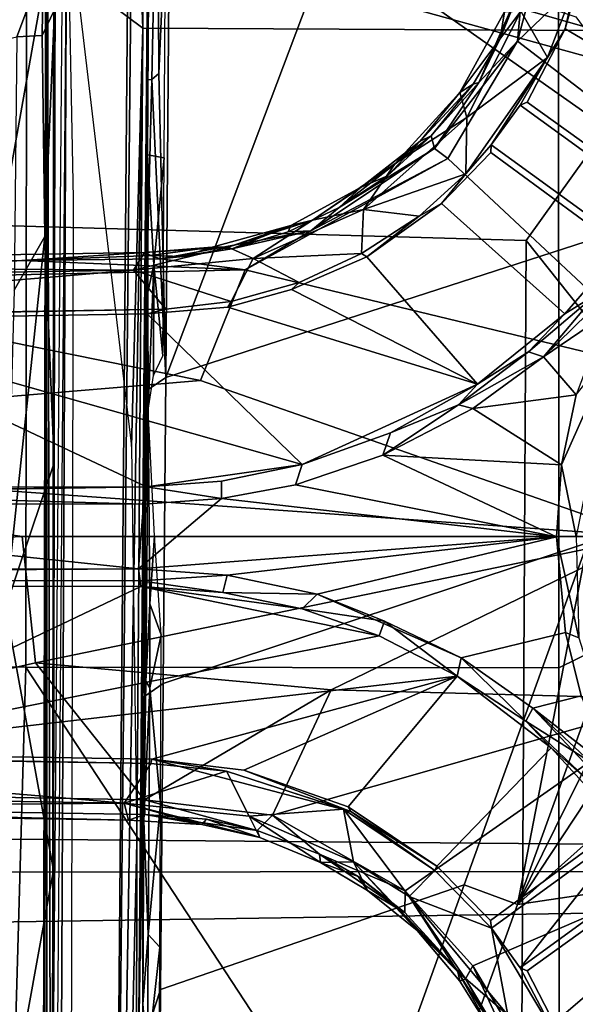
# Model space of a CAD drawing. Header units: millimetres. Extents: x -340 to 319, y -456 to 358.
# Tile 51 of 88: x -64 to -30, y -29 to 32. Entities that reach past the tile are written whole.
import ezdxf

# ---------------------------------------------------------------- set-up
doc = ezdxf.new("R2010")
doc.units = ezdxf.units.MM
doc.layers.add('Layer 01', color=7, linetype='Continuous', true_color=0x000000)

msp = doc.modelspace()

# ---------------------------------------------------------------- linework, layer by layer
at = {"layer": 'Layer 01'}
for points in [[(-52.663, 91.67, 486.032), (-96.711, 44.424, 489.628), (-65.533, 19.026, 490.235)], [(-33.401, 18.111, 489.903), (0.207, 65.025, 487.292), (-52.663, 91.67, 486.032), (-65.533, 19.026, 490.235)], [(16.733, 70.079, 431.97), (150.574, -20.344, 437.249), (-75.512, 44.247, 433.477)], [(-75.512, 44.247, 433.477), (150.574, -20.344, 437.249), (-170.228, 68.124, 432.078)], [(-153.663, -17.77, 437.099), (-170.228, 68.124, 432.078), (150.574, -20.344, 437.249)], [(0.377, -24.379, 491.913), (34.159, 17.776, 489.92), (0.207, 65.025, 487.292), (-33.401, 18.111, 489.903)], [(-62.751, 62.319, 388.082), (-63.174, -162.435, 401.363), (-66.173, -162.426, 401.413), (-65.75, 62.328, 388.132)], [(-63.046, -167.513, 409.902), (-63.174, -162.435, 401.363), (-62.751, 62.319, 388.082)], [(-62.739, -159.515, 426.961), (-63.046, -167.513, 409.902), (-62.751, 62.319, 388.082)], [(-62.703, -160.281, 429.23), (-62.739, -159.515, 426.961), (-62.751, 62.319, 388.082)], [(-62.751, 62.319, 388.082), (-62.425, -73.714, 430.975), (-62.703, -160.281, 429.23)], [(-62.751, 62.319, 388.082), (-62.293, 39.131, 419.5), (-62.425, -73.714, 430.975)], [(-31.424, 41.848, 447.781), (8.831, 58.521, 447.338), (10.305, 12.446, 448.072), (-31.414, -8.028, 448.899)], [(-64.006, -7.998, 449.509), (-95.838, -7.928, 450.763), (-85.378, 51.45, 449.029), (-63.942, 50.876, 448.284)], [(-63.942, 50.876, 448.284), (-31.424, 41.848, 447.781), (-31.414, -8.028, 448.899), (-64.006, -7.998, 449.509)], [(-58.84, -89.041, 321.407), (-62.743, -83.262, 323.054), (-61.645, 49.742, 366.036), (-57.646, 49.694, 365.943)], [(-57.646, 49.694, 365.943), (-57.435, 47.176, 378.996), (-58.84, -89.041, 321.407)], [(-57.435, 47.176, 378.996), (-56.857, 31.096, 416.86), (-58.84, -89.041, 321.407)], [(-56.857, 31.096, 416.86), (-57.435, 47.176, 378.996), (-56.801, 41.04, 397.273)], [(-56.63, 27.529, 355.722), (-56.472, 46.649, 362.085), (-56.408, 45.798, 360.577)], [(-56.458, 43.553, 363.407), (-56.472, 46.649, 362.085), (-56.63, 27.529, 355.722)], [(-56.546, 27.938, 354.951), (-56.63, 27.529, 355.722), (-56.408, 45.798, 360.577)], [(-56.408, 45.798, 360.577), (-55.947, 44.864, 359.036), (-56.311, 27.964, 354.157), (-56.546, 27.938, 354.951)], [(-55.867, 28.321, 353.447), (-56.311, 27.964, 354.157), (-55.947, 44.864, 359.036)], [(-55.947, 44.864, 359.036), (-55.184, 43.813, 357.755), (-55.867, 28.321, 353.447)], [(-56.458, 43.553, 363.407), (-56.63, 27.529, 355.722), (-56.513, 33.587, 361.705)], [(-55.456, 9.723, 346.831), (-55.867, 28.321, 353.447), (-55.184, 43.813, 357.755)], [(-55.184, 43.813, 357.755), (-45.237, 36.81, 346.064), (-55.456, 9.723, 346.831)], [(-56.801, 41.04, 397.273), (58.755, 42.53, 390.347), (59.157, 30.5, 415.603), (-56.857, 31.096, 416.86)], [(-61.511, 41.334, 375.53), (-62.437, -75.451, 340.064), (-62.031, -75.474, 364.418)], [(-61.374, -105.799, 409.075), (-61.095, 20.676, 404.051), (-61.511, 41.334, 375.53), (-62.031, -75.474, 364.418)], [(-62.293, 39.131, 419.5), (-62.202, 39.45, 424.896), (-62.247, 27.227, 424.349)], [(-62.251, 32.226, 425.78), (-62.247, 27.227, 424.349), (-62.202, 39.45, 424.896)], [(-62.247, 27.227, 424.349), (-62.425, -73.714, 430.975), (-62.293, 39.131, 419.5)], [(-31.799, 38.355, 176.539), (-33.614, 33.924, 176.664), (-33.928, 30.309, 177.397)], [(-26.999, 36.961, 177.375), (-31.799, 38.355, 176.539), (-33.928, 30.309, 177.397)], [(-22.101, 20.523, 318.871), (-55.456, 9.723, 346.831), (-45.237, 36.81, 346.064)], [(-45.237, 36.81, 346.064), (-30.361, 31.785, 333.415), (-22.101, 20.523, 318.871)], [(-26.999, 36.961, 177.375), (-33.928, 30.309, 177.397), (-18.397, 18.396, 181.076)], [(-29.47, 36.691, 169.941), (-21.158, 28.551, 172.169), (-22.27, 25.925, 172.421), (-31.012, 31.059, 170.561)], [(-29.47, 36.691, 169.941), (-31.012, 31.059, 170.561), (-30.434, 33.709, 154.649)], [(-62.942, 34.872, 428.63), (-64.978, 32.405, 429.632), (-66.768, 30.084, 428.664)], [(-64.564, 30.569, 428.048), (-62.942, 34.872, 428.63), (-66.768, 30.084, 428.664)], [(-63.021, 30.647, 427.175), (-62.942, 34.872, 428.63), (-64.564, 30.569, 428.048)], [(-62.251, 32.226, 425.78), (-62.942, 34.872, 428.63), (-63.021, 30.647, 427.175)], [(63.212, 33.531, 417.034), (-60.938, 34.164, 418.567), (59.157, 30.5, 415.603)], [(-60.938, 34.164, 418.567), (-56.857, 31.096, 416.86), (59.157, 30.5, 415.603)], [(-57.544, 5.511, 433.706), (-56.857, 31.096, 416.86), (-60.938, 34.164, 418.567)], [(-33.614, 33.924, 176.664), (-36.293, 27.773, 177.114), (-33.928, 30.309, 177.397)], [(-36.293, 27.773, 177.114), (-33.614, 33.924, 176.664), (-35.002, 30.467, 176.343)], [(-33.614, 33.924, 176.664), (-34.732, 32.095, 155.516), (-35.002, 30.467, 176.343)], [(-56.574, 23.349, 359.816), (-56.513, 33.587, 361.705), (-56.63, 27.529, 355.722)], [(-56.513, 33.587, 361.705), (-56.574, 23.349, 359.816), (-55.558, 23.164, 360.783), (-55.497, 33.402, 362.671)], [(-32.093, 29.296, 155.028), (-33.721, 32.141, 154.465), (-30.434, 33.709, 154.649)], [(-31.012, 31.059, 170.561), (-32.093, 29.296, 155.028), (-30.434, 33.709, 154.649)], [(-62.841, 18.352, 427.68), (-62.251, 32.226, 425.78), (-63.021, 30.647, 427.175)], [(-62.275, 4.516, 426.554), (-62.251, 32.226, 425.78), (-62.841, 18.352, 427.68)], [(-62.247, 27.227, 424.349), (-62.251, 32.226, 425.78), (-62.275, 4.516, 426.554)], [(-33.721, 32.141, 154.465), (-37.452, 27.165, 155.135), (-34.732, 32.095, 155.516)], [(-37.452, 27.165, 155.135), (-33.721, 32.141, 154.465), (-37.042, 25.624, 154.719)], [(-35.002, 30.467, 176.343), (-34.732, 32.095, 155.516), (-37.452, 27.165, 155.135), (-36.649, 27.663, 176.416)], [(-37.042, 25.624, 154.719), (-33.721, 32.141, 154.465), (-32.093, 29.296, 155.028)], [(-56.857, 31.096, 416.86), (-57.217, -18.707, 408.077), (-58.84, -89.041, 321.407)], [(-57.544, 5.511, 433.706), (-57.217, -18.707, 408.077), (-56.857, 31.096, 416.86)], [(-32.093, 29.296, 155.028), (-31.012, 31.059, 170.561), (-33.343, 26.576, 170.794), (-33.775, 26.393, 155.412)], [(-25.24, 20.754, 172.718), (-33.343, 26.576, 170.794), (-31.012, 31.059, 170.561), (-22.27, 25.925, 172.421)], [(-64.715, 15.061, 428.948), (-62.841, 18.352, 427.68), (-63.021, 30.647, 427.175), (-64.564, 30.569, 428.048)], [(-39.002, 23.746, 177.336), (-33.928, 30.309, 177.397), (-36.293, 27.773, 177.114)], [(-39.002, 23.746, 177.336), (-38.201, 23.115, 177.595), (-33.928, 30.309, 177.397)], [(-38.201, 23.115, 177.595), (-24.054, 9.913, 181.089), (-18.397, 18.396, 181.076), (-33.928, 30.309, 177.397)], [(-36.649, 27.663, 176.416), (-36.293, 27.773, 177.114), (-35.002, 30.467, 176.343)], [(-37.104, 22.192, 155.054), (-32.093, 29.296, 155.028), (-35.538, 23.966, 155.412)], [(-37.104, 22.192, 155.054), (-37.042, 25.624, 154.719), (-32.093, 29.296, 155.028)], [(-35.538, 23.966, 155.412), (-32.093, 29.296, 155.028), (-33.775, 26.393, 155.412)], [(-55.456, 9.723, 346.831), (-56.311, 27.964, 354.157), (-55.867, 28.321, 353.447)], [(-56.311, 27.964, 354.157), (-56.784, 8.807, 349.726), (-56.546, 27.938, 354.951)], [(-55.456, 9.723, 346.831), (-56.784, 8.807, 349.726), (-56.311, 27.964, 354.157)], [(-56.546, 27.938, 354.951), (-56.784, 8.807, 349.726), (-56.63, 27.529, 355.722)], [(-39.206, 24.513, 176.508), (-39.002, 23.746, 177.336), (-36.293, 27.773, 177.114)], [(-36.293, 27.773, 177.114), (-36.649, 27.663, 176.416), (-39.206, 24.513, 176.508)], [(-62.322, -20.409, 428.026), (-62.425, -73.714, 430.975), (-62.247, 27.227, 424.349)], [(-62.322, -20.409, 428.026), (-62.247, 27.227, 424.349), (-62.275, 4.516, 426.554)], [(-56.705, 1.071, 355.807), (-56.63, 27.529, 355.722), (-56.784, 8.807, 349.726)], [(-56.634, 13.02, 357.957), (-56.63, 27.529, 355.722), (-56.705, 1.071, 355.807)], [(-56.574, 23.349, 359.816), (-56.63, 27.529, 355.722), (-56.634, 13.02, 357.957)], [(-37.042, 25.624, 154.719), (-41.414, 22.81, 154.961), (-37.452, 27.165, 155.135)], [(-39.887, 24.191, 159.893), (-37.452, 27.165, 155.135), (-41.414, 22.81, 154.961)], [(-37.452, 27.165, 155.135), (-39.887, 24.191, 159.893), (-36.649, 27.663, 176.416)], [(-39.206, 24.513, 176.508), (-36.649, 27.663, 176.416), (-39.887, 24.191, 159.893)], [(-25.144, 20.119, 155.41), (-33.775, 26.393, 155.412), (-33.343, 26.576, 170.794), (-25.24, 20.754, 172.718)], [(-26.909, 17.696, 155.412), (-35.538, 23.966, 155.412), (-33.775, 26.393, 155.412), (-25.144, 20.119, 155.41)], [(-37.042, 25.624, 154.719), (-43.358, 20.004, 154.222), (-41.414, 22.81, 154.961)], [(-37.042, 25.624, 154.719), (-37.104, 22.192, 155.054), (-43.358, 20.004, 154.222)], [(-44.844, 20.134, 175.87), (-39.002, 23.746, 177.336), (-39.206, 24.513, 176.508)], [(-41.876, 22.072, 176.2), (-44.844, 20.134, 175.87), (-39.206, 24.513, 176.508)], [(-41.876, 22.072, 176.2), (-39.887, 24.191, 159.893), (-43.493, 21.379, 155.308)], [(-41.414, 22.81, 154.961), (-43.493, 21.379, 155.308), (-39.887, 24.191, 159.893)], [(-39.206, 24.513, 176.508), (-39.887, 24.191, 159.893), (-41.876, 22.072, 176.2)], [(-44.844, 20.134, 175.87), (-46.577, 18.693, 176.332), (-39.002, 23.746, 177.336)], [(-39.002, 23.746, 177.336), (-46.577, 18.693, 176.332), (-38.201, 23.115, 177.595)], [(-37.104, 22.192, 155.054), (-35.538, 23.966, 155.412), (-35.567, 23.489, 170.797), (-38.592, 20.381, 170.61)], [(-26.909, 17.696, 155.412), (-27.572, 17.618, 172.697), (-35.567, 23.489, 170.797), (-35.538, 23.966, 155.412)], [(-56.574, 23.349, 359.816), (-56.634, 13.02, 357.957), (-56.549, 14.945, 358.674)], [(-55.558, 23.164, 360.783), (-56.574, 23.349, 359.816), (-56.19, 16.616, 359.421)], [(-56.549, 14.945, 358.674), (-56.19, 16.616, 359.421), (-56.574, 23.349, 359.816)], [(-56.19, 16.616, 359.421), (-55.631, 11.052, 358.554), (-55.558, 23.164, 360.783)], [(-46.577, 18.693, 176.332), (-50.59, 16.308, 175.921), (-38.201, 23.115, 177.595)], [(-50.59, 16.308, 175.921), (-24.054, 9.913, 181.089), (-38.201, 23.115, 177.595)], [(-27.572, 17.618, 172.697), (-31.044, 13.618, 172.479), (-38.592, 20.381, 170.61), (-35.567, 23.489, 170.797)], [(-46.48, 19.347, 154.086), (-43.493, 21.379, 155.308), (-41.414, 22.81, 154.961)], [(-43.358, 20.004, 154.222), (-46.48, 19.347, 154.086), (-41.414, 22.81, 154.961)], [(-41.876, 22.072, 176.2), (-43.493, 21.379, 155.308), (-44.844, 20.134, 175.87)], [(-37.104, 22.192, 155.054), (-39.959, 19.598, 154.817), (-43.358, 20.004, 154.222)], [(-38.592, 20.381, 170.61), (-39.959, 19.598, 154.817), (-37.104, 22.192, 155.054)], [(-44.844, 20.134, 175.87), (-43.493, 21.379, 155.308), (-47.802, 19.034, 154.668), (-47.959, 18.64, 175.339)], [(-46.48, 19.347, 154.086), (-47.802, 19.034, 154.668), (-43.493, 21.379, 155.308)], [(-55.609, -8.999, 340.834), (-55.456, 9.723, 346.831), (-22.101, 20.523, 318.871), (-29.646, -0.396, 319.135)], [(-43.358, 20.004, 154.222), (-50.106, 16.997, 153.229), (-46.48, 19.347, 154.086)], [(-50.106, 16.997, 153.229), (-43.358, 20.004, 154.222), (-43.473, 17.306, 154.387)], [(-47.959, 18.64, 175.339), (-46.577, 18.693, 176.332), (-44.844, 20.134, 175.87)], [(-43.358, 20.004, 154.222), (-39.959, 19.598, 154.817), (-43.473, 17.306, 154.387)], [(-38.592, 20.381, 170.61), (-43.153, 17.106, 170.066), (-39.959, 19.598, 154.817)], [(-43.153, 17.106, 170.066), (-38.592, 20.381, 170.61), (-31.044, 13.618, 172.479), (-36.385, 9.32, 171.793)], [(-47.802, 19.034, 154.668), (-46.48, 19.347, 154.086), (-51.627, 17.699, 153.405)], [(-51.627, 17.699, 153.405), (-46.48, 19.347, 154.086), (-50.106, 16.997, 153.229)], [(-43.473, 17.306, 154.387), (-39.959, 19.598, 154.817), (-43.153, 17.106, 170.066)], [(-29.646, -0.396, 319.135), (-18.845, 19.33, 317.407), (-33.935, -22.508, 317.936)], [(-18.845, 19.33, 317.407), (-22.389, 0.876, 317.589), (-33.935, -22.508, 317.936)], [(-65.781, -55.476, 493.842), (-33.809, -56.562, 493.505), (-33.401, 18.111, 489.903), (-65.533, 19.026, 490.235)], [(-55.792, 16.995, 174.201), (-46.577, 18.693, 176.332), (-51.416, 17.592, 174.717)], [(-50.59, 16.308, 175.921), (-46.577, 18.693, 176.332), (-55.792, 16.995, 174.201)], [(-52.604, 17.701, 153.971), (-47.802, 19.034, 154.668), (-51.627, 17.699, 153.405)], [(-47.802, 19.034, 154.668), (-52.604, 17.701, 153.971), (-51.416, 17.592, 174.717)], [(-47.959, 18.64, 175.339), (-47.802, 19.034, 154.668), (-51.416, 17.592, 174.717)], [(-51.416, 17.592, 174.717), (-46.577, 18.693, 176.332), (-47.959, 18.64, 175.339)], [(-65.255, -4.352, 430.135), (-62.841, 18.352, 427.68), (-64.715, 15.061, 428.948)], [(-62.841, 18.352, 427.68), (-65.255, -4.352, 430.135), (-62.275, 4.516, 426.554)], [(-33.401, 18.111, 489.903), (-33.809, -56.562, 493.505), (0.377, -24.379, 491.913)], [(-56.746, 17.368, 153.135), (-51.627, 17.699, 153.405), (-57.43, 16.299, 152.012)], [(-57.43, 16.299, 152.012), (-51.627, 17.699, 153.405), (-50.106, 16.997, 153.229)], [(-51.627, 17.699, 153.405), (-56.746, 17.368, 153.135), (-52.604, 17.701, 153.971)], [(-56.374, 17.195, 163.483), (-52.604, 17.701, 153.971), (-56.746, 17.368, 153.135)], [(-56.374, 17.195, 163.483), (-54.389, 17.123, 174.002), (-52.604, 17.701, 153.971)], [(-51.416, 17.592, 174.717), (-54.389, 17.123, 174.002), (-55.792, 16.995, 174.201)], [(-51.416, 17.592, 174.717), (-52.604, 17.701, 153.971), (-54.389, 17.123, 174.002)], [(-29.097, 14.822, 148.212), (-31.044, 13.618, 172.479), (-27.572, 17.618, 172.697), (-26.909, 17.696, 155.412)], [(-120.203, 15.989, 160.789), (-64.251, 16.886, 172.343), (-56.746, 17.368, 153.135), (-100.887, 16.651, 144.588)], [(-64.251, 16.886, 172.343), (-120.203, 15.989, 160.789), (-83.332, 15.6, 169.526)], [(-56.746, 17.368, 153.135), (-57.43, 16.299, 152.012), (-100.887, 16.651, 144.588)], [(-50.59, 16.308, 175.921), (-64.251, 16.886, 172.343), (-83.332, 15.6, 169.526)], [(-64.251, 16.886, 172.343), (-56.374, 17.195, 163.483), (-56.746, 17.368, 153.135)], [(-64.251, 16.886, 172.343), (-55.792, 16.995, 174.201), (-56.374, 17.195, 163.483)], [(-50.59, 16.308, 175.921), (-55.792, 16.995, 174.201), (-64.251, 16.886, 172.343)], [(-57.43, 16.299, 152.012), (-50.106, 16.997, 153.229), (-51.46, 14.369, 153.13)], [(-54.389, 17.123, 174.002), (-56.374, 17.195, 163.483), (-55.792, 16.995, 174.201)], [(-50.106, 16.997, 153.229), (-47.291, 15.533, 153.825), (-51.46, 14.369, 153.13)], [(-47.291, 15.533, 153.825), (-50.106, 16.997, 153.229), (-43.473, 17.306, 154.387)], [(-47.291, 15.533, 153.825), (-43.473, 17.306, 154.387), (-43.153, 17.106, 170.066), (-47.761, 15.101, 169.346)], [(-36.385, 9.32, 171.793), (-47.761, 15.101, 169.346), (-43.153, 17.106, 170.066)], [(-57.43, 16.299, 152.012), (-102.832, 15.587, 143.116), (-100.887, 16.651, 144.588)], [(-57.43, 16.299, 152.012), (-93.075, 13.293, 145.158), (-102.832, 15.587, 143.116)], [(-93.075, 13.293, 145.158), (-57.43, 16.299, 152.012), (-55.447, 13.905, 152.457)], [(-50.59, 16.308, 175.921), (-83.332, 15.6, 169.526), (-53.329, 9.541, 175.714)], [(-55.447, 13.905, 152.457), (-57.43, 16.299, 152.012), (-51.46, 14.369, 153.13)], [(-56.19, 16.616, 359.421), (-56.549, 14.945, 358.674), (-56.53, 7.72, 357.467)], [(-56.202, 9.859, 358.187), (-56.19, 16.616, 359.421), (-56.53, 7.72, 357.467)], [(-56.202, 9.859, 358.187), (-55.631, 11.052, 358.554), (-56.19, 16.616, 359.421)], [(-24.054, 9.913, 181.089), (-50.59, 16.308, 175.921), (-53.329, 9.541, 175.714), (-26.017, -0.001, 181.076)], [(-102.227, 5.437, 165.787), (-53.329, 9.541, 175.714), (-83.332, 15.6, 169.526)], [(-51.655, 14.03, 168.671), (-51.46, 14.369, 153.13), (-47.291, 15.533, 153.825), (-47.761, 15.101, 169.346)], [(-36.385, 9.32, 171.793), (-51.655, 14.03, 168.671), (-47.761, 15.101, 169.346)], [(-56.634, 13.02, 357.957), (-56.705, 1.071, 355.807), (-56.549, 14.945, 358.674)], [(-56.705, 1.071, 355.807), (-56.53, 7.72, 357.467), (-56.549, 14.945, 358.674)], [(-32.352, 10.992, 130.335), (-33.257, 11.287, 160.136), (-29.097, 14.822, 148.212)], [(-29.097, 14.822, 148.212), (-33.257, 11.287, 160.136), (-31.044, 13.618, 172.479)], [(-29.097, 14.822, 148.212), (-28.742, 14.519, 130.817), (-32.352, 10.992, 130.335)], [(-28.47, 13.625, 130.85), (-32.352, 10.992, 130.335), (-28.742, 14.519, 130.817)], [(-55.447, 13.905, 152.457), (-80.461, 13.465, 149.526), (-93.075, 13.293, 145.158)], [(-55.447, 13.905, 152.457), (-78.742, 13.481, 150.473), (-80.461, 13.465, 149.526)], [(-55.447, 13.905, 152.457), (-56.58, 13.614, 167.766), (-78.386, 13.262, 163.471), (-78.742, 13.481, 150.473)], [(-51.655, 14.03, 168.671), (-56.58, 13.614, 167.766), (-55.447, 13.905, 152.457), (-51.46, 14.369, 153.13)], [(-56.58, 13.614, 167.766), (-51.655, 14.03, 168.671), (-36.385, 9.32, 171.793), (-47.097, 4.411, 169.919)], [(-47.097, 4.411, 169.919), (-78.386, 13.262, 163.471), (-56.58, 13.614, 167.766)], [(-78.386, 13.262, 163.471), (-47.097, 4.411, 169.919), (-56.634, 3.046, 168.053)], [(-56.634, 3.046, 168.053), (-78.381, 3.016, 163.664), (-78.386, 13.262, 163.471)], [(-36.385, 9.32, 171.793), (-31.044, 13.618, 172.479), (-33.257, 11.287, 160.136)], [(-30.343, 8.664, 130.6), (-32.352, 10.992, 130.335), (-28.47, 13.625, 130.85)], [(-31.414, -8.028, 448.899), (10.305, 12.446, 448.072), (14.494, -35.193, 449.639), (-31.363, -57.817, 450.747)], [(-28.026, 11.608, 83.997), (-30.335, 0, 83.997), (-31.247, 4.375, 130.479)], [(-31.247, 4.375, 130.479), (-30.343, 8.664, 130.6), (-28.026, 11.608, 83.997)], [(-33.257, 11.287, 160.136), (-32.352, 10.992, 130.335), (-37.536, 8.06, 153.676)], [(-33.257, 11.287, 160.136), (-37.536, 8.06, 153.676), (-36.385, 9.32, 171.793)], [(-32.352, 10.992, 130.335), (-36.661, 7.833, 129.752), (-37.536, 8.06, 153.676)], [(-30.343, 8.664, 130.6), (-36.661, 7.833, 129.752), (-32.352, 10.992, 130.335)], [(-55.456, 9.723, 346.831), (-55.609, -8.999, 340.834), (-56.937, -9.916, 343.73), (-56.784, 8.807, 349.726)], [(-53.329, 9.541, 175.714), (-102.227, 5.437, 165.787), (-26.017, -0.001, 181.076)], [(-47.097, 4.411, 169.919), (-36.385, 9.32, 171.793), (-41.697, 6.345, 170.868)], [(-36.385, 9.32, 171.793), (-37.536, 8.06, 153.676), (-41.697, 6.345, 170.868)], [(-56.784, 8.807, 349.726), (-56.937, -9.916, 343.73), (-56.89, -17.489, 347.841)], [(-56.89, -17.489, 347.841), (-56.759, -9.291, 354.288), (-56.784, 8.807, 349.726)], [(-56.705, 1.071, 355.807), (-56.784, 8.807, 349.726), (-56.759, -9.291, 354.288)], [(-30.343, 8.664, 130.6), (-31.247, 4.375, 130.479), (-36.661, 7.833, 129.752)], [(-37.536, 8.06, 153.676), (-36.661, 7.833, 129.752), (-42.176, 4.977, 128.998)], [(-37.536, 8.06, 153.676), (-42.176, 4.977, 128.998), (-41.697, 6.345, 170.868)], [(-36.661, 7.833, 129.752), (-31.247, 4.375, 130.479), (-42.176, 4.977, 128.998)], [(-56.53, 7.72, 357.467), (-56.705, 1.071, 355.807), (-56.68, -8.859, 354.704)], [(-56.416, -4.113, 355.763), (-56.53, 7.72, 357.467), (-56.68, -8.859, 354.704)], [(-56.138, 0.036, 356.592), (-56.53, 7.72, 357.467), (-56.416, -4.113, 355.763)], [(-47.512, 3.168, 128.265), (-47.097, 4.411, 169.919), (-41.697, 6.345, 170.868), (-42.176, 4.977, 128.998)], [(-64.244, -0.001, 173.679), (-26.017, -0.001, 181.076), (-102.227, 5.437, 165.787)], [(-64.244, -0.001, 173.679), (-102.227, 5.437, 165.787), (-102.03, -1.835, 165.862)], [(-31.556, -0.015, 130.451), (-47.512, 3.168, 128.265), (-42.176, 4.977, 128.998)], [(-31.556, -0.015, 130.451), (-42.176, 4.977, 128.998), (-31.247, 4.375, 130.479)], [(-62.322, -20.409, 428.026), (-62.275, 4.516, 426.554), (-65.255, -4.352, 430.135)], [(-47.097, 4.411, 169.919), (-52.038, 3.393, 168.911), (-56.634, 3.046, 168.053)], [(-52.041, 2.325, 127.632), (-52.038, 3.393, 168.911), (-47.097, 4.411, 169.919), (-47.512, 3.168, 128.265)], [(-30.335, 0, 83.997), (-31.556, -0.015, 130.451), (-31.247, 4.375, 130.479)], [(-56.813, 1.978, 126.961), (-80.255, 2.661, 149.536), (-56.634, 3.046, 168.053), (-52.041, 2.325, 127.632)], [(-80.255, 2.661, 149.536), (-78.711, 2.703, 151.032), (-56.634, 3.046, 168.053)], [(-78.711, 2.703, 151.032), (-78.381, 3.016, 163.664), (-56.634, 3.046, 168.053)], [(-56.634, 3.046, 168.053), (-52.038, 3.393, 168.911), (-52.041, 2.325, 127.632)], [(-52.041, 2.325, 127.632), (-47.512, 3.168, 128.265), (-31.556, -0.015, 130.451)], [(-95.04, 1.995, 121.364), (-80.255, 2.661, 149.536), (-56.813, 1.978, 126.961)], [(-95.04, 1.995, 121.364), (-57.114, -1.977, 126.949), (-107.145, -2.005, 119.492)], [(-95.04, 1.995, 121.364), (-56.813, 1.978, 126.961), (-57.114, -1.977, 126.949)], [(-52.041, 2.325, 127.632), (-31.556, -0.015, 130.451), (-57.114, -1.977, 126.949)], [(-56.813, 1.978, 126.961), (-52.041, 2.325, 127.632), (-57.114, -1.977, 126.949)], [(-56.705, 1.071, 355.807), (-56.759, -9.291, 354.288), (-56.68, -8.859, 354.704)], [(-22.086, -4.57, 317.619), (-33.935, -22.508, 317.936), (-22.389, 0.876, 317.589)], [(-56.138, 0.036, 356.592), (-56.416, -4.113, 355.763), (-55.724, -6.015, 355.738)], [(-102.03, -1.835, 165.862), (-97.319, -15.383, 166.67), (-63.424, -7.728, 173.767), (-64.244, -0.001, 173.679)], [(-26.017, -0.001, 181.076), (-64.244, -0.001, 173.679), (-63.424, -7.728, 173.767)], [(-63.424, -7.728, 173.767), (-45.331, -9.371, 177.227), (-26.017, -0.001, 181.076)], [(-31.556, -0.015, 130.451), (-51.694, -2.367, 127.682), (-57.114, -1.977, 126.949)], [(-55.763, -27.722, 334.838), (-55.609, -8.999, 340.834), (-29.646, -0.396, 319.135), (-37.191, -21.315, 319.399)], [(-46.186, -3.537, 128.448), (-51.694, -2.367, 127.682), (-31.556, -0.015, 130.451)], [(-30.989, -5.869, 130.512), (-37.387, -7.42, 129.652), (-46.186, -3.537, 128.448), (-31.556, -0.015, 130.451)], [(-26.017, -0.001, 181.076), (-45.331, -9.371, 177.227), (-24.043, -9.942, 181.1)], [(-29.646, -0.396, 319.135), (-33.935, -22.508, 317.936), (-37.191, -21.315, 319.399)], [(-31.556, -0.015, 130.451), (-30.335, 0, 83.997), (-30.172, -6.199, 101.851)], [(-30.989, -5.869, 130.512), (-31.556, -0.015, 130.451), (-30.172, -6.199, 101.851)], [(-107.145, -2.005, 119.492), (-57.114, -1.977, 126.949), (-82.116, -2.142, 129.192)], [(-57.026, -2.72, 156.027), (-80.227, -2.661, 149.533), (-82.116, -2.142, 129.192), (-57.114, -1.977, 126.949)], [(-57.026, -2.72, 156.027), (-57.114, -1.977, 126.949), (-51.694, -2.367, 127.682)], [(-51.694, -2.367, 127.682), (-51.954, -3.429, 168.773), (-57.026, -2.72, 156.027)], [(-51.954, -3.429, 168.773), (-51.694, -2.367, 127.682), (-46.186, -3.537, 128.448)], [(-80.227, -2.661, 149.533), (-57.026, -2.72, 156.027), (-78.75, -2.68, 150.488)], [(-78.377, -3.037, 163.661), (-78.75, -2.68, 150.488), (-57.026, -2.72, 156.027), (-56.979, -3.061, 167.985)], [(-51.954, -3.429, 168.773), (-56.979, -3.061, 167.985), (-57.026, -2.72, 156.027)], [(-56.979, -3.061, 167.985), (-78.384, -13.263, 163.493), (-78.377, -3.037, 163.661)], [(-56.979, -3.061, 167.985), (-42.403, -6.074, 170.764), (-78.384, -13.263, 163.493)], [(-47.098, -4.423, 169.881), (-42.403, -6.074, 170.764), (-56.979, -3.061, 167.985)], [(-56.979, -3.061, 167.985), (-51.954, -3.429, 168.773), (-47.098, -4.423, 169.881)], [(-51.954, -3.429, 168.773), (-46.186, -3.537, 128.448), (-47.098, -4.423, 169.881)], [(-47.098, -4.423, 169.881), (-46.186, -3.537, 128.448), (-42.066, -5.176, 133.413)], [(-42.066, -5.176, 133.413), (-46.186, -3.537, 128.448), (-37.387, -7.42, 129.652)], [(-56.68, -8.859, 354.704), (-56.428, -9.263, 355.047), (-56.416, -4.113, 355.763)], [(-55.724, -6.015, 355.738), (-56.416, -4.113, 355.763), (-56.428, -9.263, 355.047)], [(-62.322, -20.409, 428.026), (-65.255, -4.352, 430.135), (-65.302, -36.84, 432.053)], [(-47.098, -4.423, 169.881), (-42.066, -5.176, 133.413), (-42.403, -6.074, 170.764)], [(-22.086, -4.57, 317.619), (-20.284, -10.325, 317.627), (-33.935, -22.508, 317.936)], [(-42.403, -6.074, 170.764), (-42.066, -5.176, 133.413), (-37.632, -8.541, 171.594)], [(-42.066, -5.176, 133.413), (-37.387, -7.42, 129.652), (-37.632, -8.541, 171.594)], [(-55.778, -16.375, 354.365), (-55.724, -6.015, 355.738), (-56.428, -9.263, 355.047)], [(-37.387, -7.42, 129.652), (-30.989, -5.869, 130.512), (-30.042, -9.74, 130.638), (-32.991, -10.501, 130.246)], [(-30.172, -6.199, 101.851), (-28.307, -12.145, 101.851), (-30.042, -9.74, 130.638), (-30.989, -5.869, 130.512)], [(-78.384, -13.263, 163.493), (-42.403, -6.074, 170.764), (-37.632, -8.541, 171.594)], [(-56.743, -16.104, 174.744), (-63.424, -7.728, 173.767), (-97.319, -15.383, 166.67)], [(-45.331, -9.371, 177.227), (-63.424, -7.728, 173.767), (-56.743, -16.104, 174.744)], [(-37.632, -8.541, 171.594), (-37.387, -7.42, 129.652), (-33.423, -11.287, 163.791)], [(-37.387, -7.42, 129.652), (-32.991, -10.501, 130.246), (-33.423, -11.287, 163.791)], [(-95.838, -7.928, 450.763), (-64.006, -7.998, 449.509), (-65.91, -74.006, 452.03), (-95.379, -73.876, 453.179)], [(-31.363, -57.817, 450.747), (-65.91, -74.006, 452.03), (-64.006, -7.998, 449.509)], [(-31.363, -57.817, 450.747), (-64.006, -7.998, 449.509), (-31.414, -8.028, 448.899)], [(-78.384, -13.263, 163.493), (-37.632, -8.541, 171.594), (-56.307, -13.621, 167.81)], [(-55.609, -8.999, 340.834), (-55.763, -27.722, 334.838), (-57.117, -31.856, 336.703), (-56.937, -9.916, 343.73)], [(-56.8, -17.385, 353.241), (-56.68, -8.859, 354.704), (-56.759, -9.291, 354.288)], [(-56.8, -17.385, 353.241), (-56.428, -9.263, 355.047), (-56.68, -8.859, 354.704)], [(-56.307, -13.621, 167.81), (-37.632, -8.541, 171.594), (-50.666, -14.295, 168.848)], [(-50.666, -14.295, 168.848), (-37.632, -8.541, 171.594), (-44.287, -16.531, 169.9)], [(-44.287, -16.531, 169.9), (-37.632, -8.541, 171.594), (-31.872, -12.925, 172.388), (-38.867, -20.166, 170.58)], [(-31.872, -12.925, 172.388), (-37.632, -8.541, 171.594), (-33.423, -11.287, 163.791)], [(-56.759, -9.291, 354.288), (-56.89, -17.489, 347.841), (-56.8, -17.385, 353.241)], [(-56.428, -9.263, 355.047), (-56.8, -17.385, 353.241), (-56.536, -24.342, 353.202)], [(-45.331, -9.371, 177.227), (-56.743, -16.104, 174.744), (-48.931, -17.055, 176.168)], [(-55.778, -16.375, 354.365), (-56.428, -9.263, 355.047), (-56.536, -24.342, 353.202)], [(-24.043, -9.942, 181.1), (-45.331, -9.371, 177.227), (-48.931, -17.055, 176.168)], [(-56.937, -9.916, 343.73), (-57.117, -31.856, 336.703), (-56.89, -17.489, 347.841)], [(-48.931, -17.055, 176.168), (-40.81, -21.686, 177.247), (-24.043, -9.942, 181.1)], [(-24.043, -9.942, 181.1), (-40.81, -21.686, 177.247), (-36.673, -26.271, 177.486), (-18.396, -18.397, 181.076)], [(-28.236, -14.198, 130.868), (-32.991, -10.501, 130.246), (-30.042, -9.74, 130.638)], [(-24.326, -21.089, 317.766), (-33.935, -22.508, 317.936), (-20.284, -10.325, 317.627)], [(-29.49, -13.783, 134.028), (-33.423, -11.287, 163.791), (-32.991, -10.501, 130.246)], [(-32.991, -10.501, 130.246), (-28.236, -14.198, 130.868), (-26.06, -17.843, 131.246)], [(-26.06, -17.843, 131.246), (-29.49, -13.783, 134.028), (-32.991, -10.501, 130.246)], [(-29.49, -13.783, 134.028), (-29.417, -15.086, 164.098), (-33.423, -11.287, 163.791)], [(-31.872, -12.925, 172.388), (-33.423, -11.287, 163.791), (-29.417, -15.086, 164.098)], [(-27.583, -17.627, 172.689), (-35.578, -23.498, 170.794), (-38.867, -20.166, 170.58), (-31.872, -12.925, 172.388)], [(-29.417, -15.086, 164.098), (-27.583, -17.627, 172.689), (-31.872, -12.925, 172.388)], [(-102.908, -15.588, 143.1), (-93.153, -13.293, 145.142), (-58.004, -16.319, 151.91)], [(-80.251, -13.47, 149.553), (-56.373, -13.89, 152.279), (-93.153, -13.293, 145.142)], [(-58.004, -16.319, 151.91), (-93.153, -13.293, 145.142), (-56.373, -13.89, 152.279)], [(-56.373, -13.89, 152.279), (-80.251, -13.47, 149.553), (-78.713, -13.474, 151.013)], [(-78.384, -13.263, 163.493), (-56.307, -13.621, 167.81), (-56.373, -13.89, 152.279), (-78.713, -13.474, 151.013)], [(-51.726, -14.355, 153.083), (-56.373, -13.89, 152.279), (-56.307, -13.621, 167.81)], [(-51.726, -14.355, 153.083), (-56.307, -13.621, 167.81), (-44.135, -16.83, 161.527)], [(-56.307, -13.621, 167.81), (-50.666, -14.295, 168.848), (-44.135, -16.83, 161.527)], [(-51.726, -14.355, 153.083), (-58.004, -16.319, 151.91), (-56.373, -13.89, 152.279)], [(-58.004, -16.319, 151.91), (-51.726, -14.355, 153.083), (-50.355, -17.104, 153.187)], [(-44.135, -16.83, 161.527), (-44.584, -16.688, 154.255), (-51.726, -14.355, 153.083)], [(-51.726, -14.355, 153.083), (-44.584, -16.688, 154.255), (-50.355, -17.104, 153.187)], [(-50.666, -14.295, 168.848), (-44.287, -16.531, 169.9), (-44.135, -16.83, 161.527)], [(-104.425, -16.241, 164.192), (-56.722, -17.008, 173.783), (-56.743, -16.104, 174.744), (-97.319, -15.383, 166.67)], [(-100.968, -16.651, 144.571), (-102.908, -15.588, 143.1), (-58.004, -16.319, 151.91)], [(-104.425, -16.241, 164.192), (-100.968, -16.651, 144.571), (-57.731, -17.351, 152.93)], [(-56.722, -17.008, 173.783), (-104.425, -16.241, 164.192), (-57.731, -17.351, 152.93)], [(-49.851, -17.976, 175.332), (-48.931, -17.055, 176.168), (-56.743, -16.104, 174.744)], [(-56.722, -17.008, 173.783), (-49.851, -17.976, 175.332), (-56.743, -16.104, 174.744)], [(-57.731, -17.351, 152.93), (-100.968, -16.651, 144.571), (-58.004, -16.319, 151.91)], [(-58.004, -16.319, 151.91), (-53.248, -17.62, 153.715), (-57.731, -17.351, 152.93)], [(-53.248, -17.62, 153.715), (-58.004, -16.319, 151.91), (-49.693, -18.407, 153.943)], [(-49.693, -18.407, 153.943), (-58.004, -16.319, 151.91), (-50.355, -17.104, 153.187)], [(-56.536, -24.342, 353.202), (-55.819, -25.131, 353.416), (-55.778, -16.375, 354.365)], [(-43.958, -19.894, 154.106), (-50.355, -17.104, 153.187), (-44.584, -16.688, 154.255)], [(-44.135, -16.83, 161.527), (-38.997, -20.432, 154.912), (-44.584, -16.688, 154.255)], [(-44.584, -16.688, 154.255), (-40.552, -22.017, 154.514), (-43.958, -19.894, 154.106)], [(-38.997, -20.432, 154.912), (-40.552, -22.017, 154.514), (-44.584, -16.688, 154.255)], [(-44.287, -16.531, 169.9), (-38.867, -20.166, 170.58), (-44.135, -16.83, 161.527)], [(-44.135, -16.83, 161.527), (-38.867, -20.166, 170.58), (-38.997, -20.432, 154.912)], [(-53.248, -17.62, 153.715), (-56.722, -17.008, 173.783), (-57.731, -17.351, 152.93)], [(-56.89, -17.489, 347.841), (-56.851, -28.616, 352.111), (-56.8, -17.385, 353.241)], [(-56.851, -28.616, 352.111), (-56.536, -24.342, 353.202), (-56.8, -17.385, 353.241)], [(-52.962, -17.289, 174.415), (-49.851, -17.976, 175.332), (-56.722, -17.008, 173.783)], [(-53.248, -17.62, 153.715), (-52.962, -17.289, 174.415), (-56.722, -17.008, 173.783)], [(-49.693, -18.407, 153.943), (-52.962, -17.289, 174.415), (-53.248, -17.62, 153.715)], [(-52.962, -17.289, 174.415), (-49.693, -18.407, 153.943), (-49.851, -17.976, 175.332)], [(-50.355, -17.104, 153.187), (-43.958, -19.894, 154.106), (-45.992, -19.946, 154.655)], [(-49.693, -18.407, 153.943), (-50.355, -17.104, 153.187), (-45.992, -19.946, 154.655)], [(-48.931, -17.055, 176.168), (-49.851, -17.976, 175.332), (-46.048, -19.443, 176.222)], [(-46.048, -19.443, 176.222), (-40.81, -21.686, 177.247), (-48.931, -17.055, 176.168)], [(-149.825, -20.604, 437.265), (-153.663, -17.77, 437.099), (150.574, -20.344, 437.249)], [(-56.93, -38.49, 349.081), (-56.851, -28.616, 352.111), (-56.89, -17.489, 347.841), (-57.117, -31.856, 336.703)], [(-49.693, -18.407, 153.943), (-45.992, -19.946, 154.655), (-46.048, -19.443, 176.222), (-49.851, -17.976, 175.332)], [(-35.517, -23.958, 155.243), (-35.578, -23.498, 170.794), (-27.583, -17.627, 172.689), (-26.912, -17.697, 155.412)], [(-33.764, -26.387, 155.414), (-35.517, -23.958, 155.243), (-26.912, -17.697, 155.412)], [(-25.159, -20.134, 155.412), (-33.764, -26.387, 155.414), (-26.912, -17.697, 155.412)], [(-33.614, -31.384, 177.293), (-18.396, -18.397, 181.076), (-36.673, -26.271, 177.486)], [(-18.396, -18.397, 181.076), (-33.614, -31.384, 177.293), (-31.497, -39.263, 176.459)], [(-18.396, -18.397, 181.076), (-31.497, -39.263, 176.459), (-21.338, -31.729, 178.782)], [(-58.84, -89.041, 321.407), (-57.217, -18.707, 408.077), (-57.303, -77.027, 406.712)], [(-57.303, -77.027, 406.712), (-57.217, -18.707, 408.077), (-58.615, -75.667, 410.117)], [(-43.685, -20.808, 175.997), (-40.816, -22.995, 176.29), (-46.048, -19.443, 176.222)], [(-46.048, -19.443, 176.222), (-40.816, -22.995, 176.29), (-40.81, -21.686, 177.247)], [(-46.048, -19.443, 176.222), (-45.992, -19.946, 154.655), (-43.685, -20.808, 175.997)], [(150.574, -20.344, 437.249), (-74.704, -146.791, 444.636), (-179.362, -90.332, 441.339)], [(-179.362, -90.332, 441.339), (-150.609, -24.858, 437.513), (150.574, -20.344, 437.249)], [(150.574, -20.344, 437.249), (-150.609, -24.858, 437.513), (-149.825, -20.604, 437.265)], [(-71.543, -150.43, 444.848), (150.574, -20.344, 437.249), (-85.976, -218.806, 448.843)], [(72.472, -149.481, 444.793), (-85.976, -218.806, 448.843), (150.574, -20.344, 437.249)], [(-71.543, -150.43, 444.848), (-74.704, -146.791, 444.636), (150.574, -20.344, 437.249)], [(-62.601, -57.728, 431.385), (-62.322, -20.409, 428.026), (-65.302, -36.84, 432.053)], [(-62.322, -20.409, 428.026), (-62.601, -57.728, 431.385), (-62.545, -72.787, 432.173)], [(-62.425, -73.714, 430.975), (-62.322, -20.409, 428.026), (-62.545, -72.787, 432.173)], [(-43.958, -19.894, 154.106), (-43.117, -21.648, 154.994), (-45.992, -19.946, 154.655)], [(-45.992, -19.946, 154.655), (-43.117, -21.648, 154.994), (-43.685, -20.808, 175.997)], [(-43.958, -19.894, 154.106), (-40.552, -22.017, 154.514), (-37.576, -26.63, 155.058)], [(-43.958, -19.894, 154.106), (-40.067, -24.11, 155.568), (-43.117, -21.648, 154.994)], [(-43.958, -19.894, 154.106), (-37.576, -26.63, 155.058), (-40.067, -24.11, 155.568)], [(-35.517, -23.958, 155.243), (-40.552, -22.017, 154.514), (-38.997, -20.432, 154.912)], [(-38.867, -20.166, 170.58), (-35.578, -23.498, 170.794), (-35.517, -23.958, 155.243), (-38.997, -20.432, 154.912)], [(-33.345, -26.579, 170.793), (-33.764, -26.387, 155.414), (-25.159, -20.134, 155.412), (-25.28, -20.78, 172.691)], [(-43.685, -20.808, 175.997), (-43.117, -21.648, 154.994), (-41.137, -22.829, 172.332)], [(-41.137, -22.829, 172.332), (-40.816, -22.995, 176.29), (-43.685, -20.808, 175.997)], [(-31.216, -30.688, 170.583), (-33.345, -26.579, 170.793), (-25.28, -20.78, 172.691), (-22.313, -25.948, 172.42)], [(-55.917, -46.445, 328.842), (-55.763, -27.722, 334.838), (-37.191, -21.315, 319.399), (-44.736, -42.234, 319.663)], [(-44.736, -42.234, 319.663), (-37.191, -21.315, 319.399), (-33.935, -22.508, 317.936), (-41.48, -43.427, 318.2)], [(-43.117, -21.648, 154.994), (-40.067, -24.11, 155.568), (-41.137, -22.829, 172.332)], [(-33.935, -22.508, 317.936), (-24.326, -21.089, 317.766), (-25.291, -43.383, 317.929), (-41.48, -43.427, 318.2)], [(-37.111, -27.062, 176.755), (-40.81, -21.686, 177.247), (-40.816, -22.995, 176.29)], [(-37.111, -27.062, 176.755), (-36.673, -26.271, 177.486), (-40.81, -21.686, 177.247)], [(-40.552, -22.017, 154.514), (-34.516, -29.29, 154.671), (-37.576, -26.63, 155.058)], [(-34.516, -29.29, 154.671), (-40.552, -22.017, 154.514), (-35.517, -23.958, 155.243)], [(-40.067, -24.11, 155.568), (-37.451, -27.21, 155.701), (-37.111, -27.062, 176.755), (-41.137, -22.829, 172.332)], [(-37.111, -27.062, 176.755), (-40.816, -22.995, 176.29), (-41.137, -22.829, 172.332)], [(-35.517, -23.958, 155.243), (-33.764, -26.387, 155.414), (-31.492, -30.732, 154.913)], [(-31.492, -30.732, 154.913), (-34.516, -29.29, 154.671), (-35.517, -23.958, 155.243)], [(-56.536, -24.342, 353.202), (-56.851, -28.616, 352.111), (-56.569, -31.975, 352.536)], [(-56.536, -24.342, 353.202), (-56.569, -31.975, 352.536), (-55.819, -25.131, 353.416)], [(-37.576, -26.63, 155.058), (-37.451, -27.21, 155.701), (-40.067, -24.11, 155.568)], [(0.361, -96.533, 495.04), (34.526, -56.609, 493.507), (0.377, -24.379, 491.913), (-33.809, -56.562, 493.505)], [(-56.569, -31.975, 352.536), (-55.855, -33.557, 352.71), (-55.819, -25.131, 353.416)], [(-36.673, -26.271, 177.486), (-37.111, -27.062, 176.755), (-33.55, -33.024, 176.917)], [(-33.614, -31.384, 177.293), (-36.673, -26.271, 177.486), (-33.55, -33.024, 176.917)], [(-33.764, -26.387, 155.414), (-33.345, -26.579, 170.793), (-31.216, -30.688, 170.583), (-31.492, -30.732, 154.913)], [(-31.216, -30.688, 170.583), (-22.313, -25.948, 172.42), (-29.352, -37.334, 169.855)], [(-37.576, -26.63, 155.058), (-34.516, -29.29, 154.671), (-34.816, -30.977, 154.815)], [(-37.576, -26.63, 155.058), (-35.35, -30.593, 155.638), (-37.451, -27.21, 155.701)], [(-35.35, -30.593, 155.638), (-37.576, -26.63, 155.058), (-34.816, -30.977, 154.815)], [(-37.111, -27.062, 176.755), (-37.451, -27.21, 155.701), (-35.35, -30.593, 155.638), (-34.364, -32.045, 176.163)], [(-34.364, -32.045, 176.163), (-33.55, -33.024, 176.917), (-37.111, -27.062, 176.755)], [(-55.763, -27.722, 334.838), (-55.917, -46.445, 328.842), (-57.244, -47.361, 331.737), (-57.117, -31.856, 336.703)], [(-56.93, -38.49, 349.081), (-56.888, -37.795, 351.449), (-56.851, -28.616, 352.111)], [(-56.888, -37.795, 351.449), (-56.569, -31.975, 352.536), (-56.851, -28.616, 352.111)]]:
    msp.add_3dface(points, dxfattribs=at)

doc.saveas('drawing.dxf')
